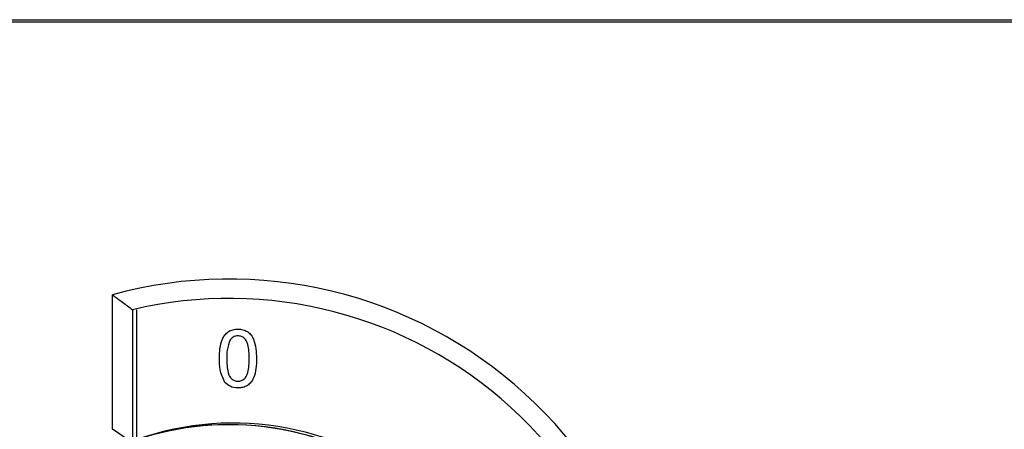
# Model space of a CAD drawing. Header units: millimetres. Extents: x -0.201 to 0.721, y -0.195 to 0.483.
# Tile 51 of 188: x 0.057 to 0.108, y 0.138 to 0.159. Entities that reach past the tile are written whole.
import ezdxf

# ---------------------------------------------------------------- set-up
doc = ezdxf.new("R2010")
doc.units = ezdxf.units.MM

msp = doc.modelspace()

# ---------------------------------------------------------------- linework, layer by layer
at = {"color": 7, "linetype": 'Continuous', "lineweight": 25}
for p, q in [((0.049476, 0.159377), (0.166092, 0.159377)), ((0.049477, 0.159263), (0.166086, 0.159263)), ((0.061765, 0.138252), (0.061765, 0.145187)), ((0.062801, 0.144419), (0.062801, 0.137649)), ((0.062818, 0.13765), (0.062818, 0.144423)), ((0.063016, 0.137723), (0.063016, 0.144419)), ((0.068242, 0.143419), (0.068242, 0.143419)), ((0.067281, 0.1419), (0.067281, 0.1419)), ((0.068819, 0.141901), (0.068819, 0.141901)), ((0.069204, 0.1419), (0.069204, 0.1419)), ((0.068242, 0.140728), (0.068242, 0.140729)), ((0.062701, 0.137614), (0.061765, 0.138252))]:
    msp.add_line(p, q, dxfattribs=at)
for centre, radius, start, end in [((0.067788, 0.123361), 0.0226414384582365, 349.799413, 105.42621), ((0.067787, 0.123395), 0.0216067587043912, 352.087535, 103.344048), ((0.067783, 0.123487), 0.0150000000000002, 0.001141, 110.764667), ((0.067993, 0.123576), 0.0149967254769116, 349.119556, 109.385157)]:
    msp.add_arc(centre, radius, start, end, dxfattribs=at)
msp.add_ellipse((0.067783, 0.123489), major_axis=(-0.01052066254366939, 0.01070072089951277), ratio=0.999999, start_param=3.733110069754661, end_param=5.843493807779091, dxfattribs=at)
for points, knots in [([(0.0617652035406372, 0.1451865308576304), (0.0618518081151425, 0.1451233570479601), (0.0620250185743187, 0.1449970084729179), (0.062284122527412, 0.1448056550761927), (0.0625427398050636, 0.1446130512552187), (0.062714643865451, 0.144483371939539), (0.0628005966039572, 0.1444185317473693)], [0, 0, 0, 0, 0.2499902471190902, 0.4999842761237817, 0.7499900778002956, 1, 1, 1, 1]), ([(0.0672807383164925, 0.1418995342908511), (0.0672921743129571, 0.1422454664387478), (0.0673064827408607, 0.1426782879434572), (0.0675610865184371, 0.1431240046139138), (0.0677486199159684, 0.1433011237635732), (0.0679874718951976, 0.1434039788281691), (0.0681572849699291, 0.1434140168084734), (0.0682422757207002, 0.1434190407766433)], [0, 0, 0, 0, 0.4991489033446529, 0.6245224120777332, 0.7495969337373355, 0.8746742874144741, 1, 1, 1, 1]), ([(0.0672807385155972, 0.1418998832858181), (0.0672921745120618, 0.1422458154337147), (0.0673064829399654, 0.1426786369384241), (0.0675610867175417, 0.1431243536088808), (0.067748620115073, 0.1433014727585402), (0.0679874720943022, 0.1434043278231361), (0.0681572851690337, 0.1434143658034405), (0.0682422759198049, 0.1434193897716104)], [0, 0, 0, 0, 0.4991489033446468, 0.6245224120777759, 0.7495969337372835, 0.8746742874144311, 1, 1, 1, 1]), ([(0.0682422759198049, 0.1434193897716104), (0.0683272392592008, 0.1434139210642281), (0.0684970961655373, 0.143402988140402), (0.0687355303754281, 0.1433011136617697), (0.0689274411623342, 0.1431272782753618), (0.069164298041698, 0.142671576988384), (0.0691862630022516, 0.1422426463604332), (0.0692038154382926, 0.1418998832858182)], [0, 0, 0, 0, 0.1253733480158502, 0.2506437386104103, 0.3756975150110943, 0.5011131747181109, 1, 1, 1, 1]), ([(0.0682422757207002, 0.1434190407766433), (0.0683272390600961, 0.143413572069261), (0.0684970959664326, 0.1434026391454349), (0.0687355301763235, 0.1433007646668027), (0.0689274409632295, 0.1431269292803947), (0.0691642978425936, 0.1426712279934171), (0.069186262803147, 0.1422422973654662), (0.0692038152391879, 0.1418995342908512)], [0, 0, 0, 0, 0.1253733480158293, 0.2506437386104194, 0.3756975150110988, 0.5011131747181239, 1, 1, 1, 1]), ([(0.0678390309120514, 0.1428676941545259), (0.0677764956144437, 0.1426928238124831), (0.0676644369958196, 0.1423794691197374), (0.0676650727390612, 0.1420474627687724), (0.0676653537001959, 0.1419007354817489)], [0, 0, 0, 0, 0.5580587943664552, 1, 1, 1, 1]), ([(0.0682380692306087, 0.1430730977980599), (0.0681945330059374, 0.1430702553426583), (0.0681074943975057, 0.1430645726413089), (0.0679609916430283, 0.1430024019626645), (0.0678852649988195, 0.142918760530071), (0.0678390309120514, 0.1428676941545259)], [0, 0, 0, 0, 0.2804532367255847, 0.5606884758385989, 0.9999999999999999, 0.9999999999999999, 0.9999999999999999, 0.9999999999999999]), ([(0.0688191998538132, 0.141900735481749), (0.0688164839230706, 0.1421465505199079), (0.0688130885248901, 0.1424538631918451), (0.0686923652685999, 0.1428033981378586), (0.0685777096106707, 0.1429485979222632), (0.0684222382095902, 0.1430557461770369), (0.0682994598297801, 0.1430673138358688), (0.0682380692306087, 0.1430730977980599)], [0, 0, 0, 0, 0.500351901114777, 0.6255291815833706, 0.7505162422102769, 0.8752552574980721, 0.9999999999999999, 0.9999999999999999, 0.9999999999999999, 0.9999999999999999]), ([(0.0675722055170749, 0.1406713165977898), (0.0674699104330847, 0.1408892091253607), (0.0672865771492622, 0.1412797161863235), (0.0672825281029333, 0.1417095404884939), (0.0672807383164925, 0.1418995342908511)], [0, 0, 0, 0, 0.5579733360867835, 1, 1, 1, 1]), ([(0.0676653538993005, 0.141901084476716), (0.0676684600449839, 0.141656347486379), (0.0676723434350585, 0.1413503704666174), (0.0677889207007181, 0.1409997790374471), (0.0679057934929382, 0.1408570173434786), (0.0680585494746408, 0.1407474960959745), (0.0681810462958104, 0.1407349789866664), (0.0682422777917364, 0.1407287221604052)], [0, 0, 0, 0, 0.5003628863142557, 0.6255676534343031, 0.7505383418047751, 0.8753036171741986, 1, 1, 1, 1]), ([(0.0676653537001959, 0.1419007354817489), (0.0676684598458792, 0.1416559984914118), (0.0676723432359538, 0.1413500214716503), (0.0677889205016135, 0.1409994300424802), (0.0679057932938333, 0.1408566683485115), (0.0680585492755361, 0.1407471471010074), (0.0681810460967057, 0.1407346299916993), (0.0682422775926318, 0.1407283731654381)], [0, 0, 0, 0, 0.5003628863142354, 0.6255676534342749, 0.7505383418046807, 0.8753036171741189, 0.9999999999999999, 0.9999999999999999, 0.9999999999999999, 0.9999999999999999]), ([(0.0682422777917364, 0.1407287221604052), (0.0683033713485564, 0.1407352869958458), (0.0684256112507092, 0.1407484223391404), (0.0685791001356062, 0.1408567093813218), (0.0686949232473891, 0.1410003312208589), (0.0688125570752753, 0.1413501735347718), (0.068816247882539, 0.1416562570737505), (0.0688192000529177, 0.141901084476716)], [0, 0, 0, 0, 0.1246563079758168, 0.2494203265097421, 0.3743873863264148, 0.4995904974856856, 1, 1, 1, 1]), ([(0.0682422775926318, 0.1407283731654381), (0.0683033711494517, 0.1407349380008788), (0.0684256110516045, 0.1407480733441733), (0.0685790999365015, 0.1408563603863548), (0.0686949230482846, 0.1409999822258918), (0.0688125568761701, 0.1413498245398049), (0.0688162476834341, 0.1416559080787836), (0.0688191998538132, 0.141900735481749)], [0, 0, 0, 0, 0.1246563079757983, 0.2494203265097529, 0.3743873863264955, 0.4995904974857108, 1, 1, 1, 1]), ([(0.0692038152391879, 0.1418995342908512), (0.0691920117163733, 0.1415540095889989), (0.0691772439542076, 0.1411217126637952), (0.068923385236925, 0.1406761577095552), (0.0687359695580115, 0.1404990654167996), (0.0684969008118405, 0.1403970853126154), (0.0683272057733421, 0.1403873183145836), (0.0682422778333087, 0.1403824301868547)], [0, 0, 0, 0, 0.499114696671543, 0.6244582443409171, 0.7495537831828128, 0.8746582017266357, 1, 1, 1, 1]), ([(0.0682422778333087, 0.1403824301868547), (0.0680979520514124, 0.1403948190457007), (0.0678400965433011, 0.1404169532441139), (0.0676540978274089, 0.1405935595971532), (0.0675722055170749, 0.1406713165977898)], [0, 0, 0, 0, 0.5597157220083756, 1, 1, 1, 1])]:
    msp.add_open_spline(points, degree=3, knots=knots, dxfattribs=at)

doc.saveas('drawing.dxf')
